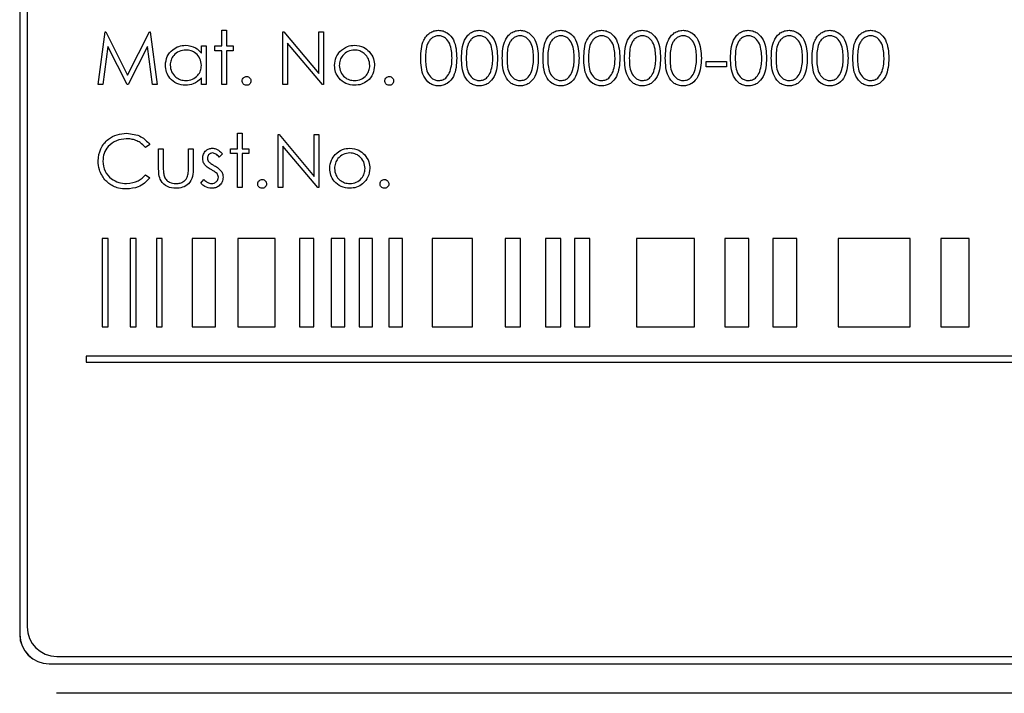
# Paper-space layout 'Blatt3' of a CAD drawing. Header units: millimetres. Extents: x 5 to 418, y 2 to 292.
# Tile 20 of 36: x 125 to 141, y 207 to 218. Entities that reach past the tile are written whole.
import ezdxf

# ---------------------------------------------------------------- set-up
doc = ezdxf.new("R2010")
doc.units = ezdxf.units.MM

psp = doc.layouts.new('Blatt3')

# ---------------------------------------------------------------- linework, layer by layer
at = {"color": 7, "linetype": 'Continuous', "lineweight": 25}
for p, q in [((124.579, 228.0997), (124.579, 207.8497)), ((124.5825, 228.0997), (124.5825, 207.8497)), ((124.7075, 227.9782), (124.7075, 207.9782)), ((125.9108, 217.1937), (126.0296, 218.0937)), ((126.0296, 218.0937), (126.0412, 218.0937)), ((126.0412, 218.0937), (126.4127, 217.3552)), ((126.4127, 217.3552), (126.7834, 218.0937)), ((126.7834, 218.0937), (126.7951, 218.0937)), ((126.7951, 218.0937), (126.9147, 217.1937)), ((128.0108, 218.1168), (128.0916, 218.1168)), ((128.0108, 217.8514), (128.0108, 218.1168)), ((128.0916, 218.1168), (128.0916, 217.8514)), ((129.0493, 217.1937), (129.0493, 218.0937)), ((129.0493, 218.0937), (129.0662, 218.0937)), ((129.0662, 218.0937), (129.6608, 217.3853)), ((129.6608, 218.0937), (129.7416, 218.0937)), ((129.6608, 217.3853), (129.6608, 218.0937)), ((129.7416, 218.0937), (129.7416, 217.1937)), ((126.0781, 217.8427), (125.9921, 217.1937)), ((126.4043, 217.1937), (126.0781, 217.8427)), ((126.7474, 217.8413), (126.4225, 217.1937)), ((126.8335, 217.1937), (126.7474, 217.8413)), ((127.6647, 217.8514), (127.7454, 217.8514)), ((127.6647, 217.7297), (127.6647, 217.8514)), ((127.7454, 217.8514), (127.7454, 217.1937)), ((127.8954, 217.7706), (127.8954, 217.8514)), ((127.8954, 217.8514), (128.0108, 217.8514)), ((128.0108, 217.7706), (127.8954, 217.7706)), ((128.0108, 217.1937), (128.0108, 217.7706)), ((128.0916, 217.8514), (128.207, 217.8514)), ((128.0916, 217.7706), (128.0916, 217.1937)), ((128.207, 217.7706), (128.0916, 217.7706)), ((128.207, 217.8514), (128.207, 217.7706)), ((129.13, 217.9004), (129.13, 217.1937)), ((129.7232, 217.1937), (129.13, 217.9004)), ((136.2377, 217.586), (136.5839, 217.586)), ((136.2377, 217.4937), (136.2377, 217.586)), ((136.5839, 217.586), (136.5839, 217.4937)), ((136.5839, 217.4937), (136.2377, 217.4937)), ((127.6647, 217.1937), (127.6647, 217.3075)), ((125.9921, 217.1937), (125.9108, 217.1937)), ((126.4225, 217.1937), (126.4043, 217.1937)), ((126.9147, 217.1937), (126.8335, 217.1937)), ((127.7454, 217.1937), (127.6647, 217.1937)), ((128.0916, 217.1937), (128.0108, 217.1937)), ((129.13, 217.1937), (129.0493, 217.1937)), ((129.7416, 217.1937), (129.7232, 217.1937)), ((128.2762, 216.1014), (128.2762, 216.3668)), ((128.2762, 216.3668), (128.357, 216.3668)), ((128.357, 216.3668), (128.357, 216.1014)), ((128.9685, 215.4437), (128.9685, 216.3437)), ((128.9685, 216.3437), (128.9855, 216.3437)), ((128.9855, 216.3437), (129.58, 215.6353)), ((129.58, 215.6353), (129.58, 216.3437)), ((129.58, 216.3437), (129.6608, 216.3437)), ((129.6608, 216.3437), (129.6608, 215.4437)), ((126.7877, 216.1786), (126.7171, 216.1245)), ((126.9377, 216.1014), (127.0185, 216.1014)), ((126.9377, 215.7871), (126.9377, 216.1014)), ((127.0185, 216.1014), (127.0185, 215.7963)), ((127.4454, 215.7963), (127.4454, 216.1014)), ((127.4454, 216.1014), (127.5262, 216.1014)), ((127.5262, 216.1014), (127.5262, 215.7812)), ((128.1608, 216.1014), (128.2762, 216.1014)), ((128.1608, 216.0206), (128.1608, 216.1014)), ((128.357, 216.1014), (128.4724, 216.1014)), ((128.4724, 216.1014), (128.4724, 216.0206)), ((129.6424, 215.4437), (129.0493, 216.1504)), ((129.0493, 216.1504), (129.0493, 215.4437)), ((128.0224, 216.0194), (127.9675, 215.9629)), ((128.2762, 216.0206), (128.1608, 216.0206)), ((128.2762, 215.4437), (128.2762, 216.0206)), ((128.357, 216.0206), (128.357, 215.4437)), ((128.4724, 216.0206), (128.357, 216.0206)), ((126.7171, 215.6629), (126.7877, 215.6094)), ((127.6531, 215.5212), (127.7067, 215.5822)), ((128.357, 215.4437), (128.2762, 215.4437)), ((129.0493, 215.4437), (128.9685, 215.4437)), ((129.6608, 215.4437), (129.6424, 215.4437)), ((126.0823, 214.5782), (125.9823, 214.5782)), ((125.9823, 214.5782), (125.9823, 213.0782)), ((126.0823, 213.0782), (126.0823, 214.5782)), ((126.5583, 214.5782), (126.4583, 214.5782)), ((126.4583, 214.5782), (126.4583, 213.0782)), ((126.5583, 213.0782), (126.5583, 214.5782)), ((127.0008, 214.5782), (126.9008, 214.5782)), ((126.9008, 214.5782), (126.9008, 213.0782)), ((127.0008, 213.0782), (127.0008, 214.5782)), ((127.9053, 214.5782), (127.5107, 214.5782)), ((127.5107, 214.5782), (127.5107, 213.0782)), ((127.9053, 213.0782), (127.9053, 214.5782)), ((128.9159, 214.5782), (128.282, 214.5782)), ((128.282, 214.5782), (128.282, 213.0782)), ((128.9159, 213.0782), (128.9159, 214.5782)), ((129.5736, 214.5782), (129.3344, 214.5782)), ((129.3344, 214.5782), (129.3344, 213.0782)), ((129.5736, 213.0782), (129.5736, 214.5782)), ((129.8722, 214.5782), (129.8722, 213.0782)), ((130.1012, 214.5782), (129.8722, 214.5782)), ((130.1012, 213.0782), (130.1012, 214.5782)), ((130.3434, 214.5782), (130.3434, 213.0782)), ((130.5723, 214.5782), (130.3434, 214.5782)), ((130.5723, 213.0782), (130.5723, 214.5782)), ((130.8517, 214.5782), (130.8517, 213.0782)), ((131.0807, 214.5782), (130.8517, 214.5782)), ((131.0807, 213.0782), (131.0807, 214.5782)), ((132.2687, 214.5782), (131.5833, 214.5782)), ((131.5833, 214.5782), (131.5833, 213.0782)), ((132.2687, 213.0782), (132.2687, 214.5782)), ((132.8258, 214.5782), (132.8258, 213.0782)), ((133.0829, 214.5782), (132.8258, 214.5782)), ((133.0829, 213.0782), (133.0829, 214.5782)), ((133.7685, 214.5782), (133.5114, 214.5782)), ((133.5114, 214.5782), (133.5114, 213.0782)), ((133.7685, 213.0782), (133.7685, 214.5782)), ((134.2613, 214.5782), (134.0042, 214.5782)), ((134.0042, 214.5782), (134.0042, 213.0782)), ((134.2613, 213.0782), (134.2613, 214.5782)), ((136.0396, 214.5782), (135.054, 214.5782)), ((135.054, 214.5782), (135.054, 213.0782)), ((136.0396, 213.0782), (136.0396, 214.5782)), ((136.966, 214.5782), (136.5587, 214.5782)), ((136.5587, 214.5782), (136.5587, 213.0782)), ((136.966, 213.0782), (136.966, 214.5782)), ((137.7805, 214.5782), (137.3732, 214.5782)), ((137.3732, 214.5782), (137.3732, 213.0782)), ((137.7805, 213.0782), (137.7805, 214.5782)), ((139.7057, 214.5782), (138.4839, 214.5782)), ((138.4839, 214.5782), (138.4839, 213.0782)), ((139.7057, 213.0782), (139.7057, 214.5782)), ((140.7053, 214.5782), (140.224, 214.5782)), ((140.224, 214.5782), (140.224, 213.0782)), ((140.7053, 213.0782), (140.7053, 214.5782)), ((125.9823, 213.0782), (126.0823, 213.0782)), ((126.4583, 213.0782), (126.5583, 213.0782)), ((126.9008, 213.0782), (127.0008, 213.0782)), ((127.5107, 213.0782), (127.9053, 213.0782)), ((128.282, 213.0782), (128.9159, 213.0782)), ((129.3344, 213.0782), (129.5736, 213.0782)), ((129.8722, 213.0782), (130.1012, 213.0782)), ((130.3434, 213.0782), (130.5723, 213.0782)), ((130.8517, 213.0782), (131.0807, 213.0782)), ((131.5833, 213.0782), (132.2687, 213.0782)), ((132.8258, 213.0782), (133.0829, 213.0782)), ((133.5114, 213.0782), (133.7685, 213.0782)), ((134.0042, 213.0782), (134.2613, 213.0782)), ((135.054, 213.0782), (136.0396, 213.0782)), ((136.5587, 213.0782), (136.966, 213.0782)), ((137.3732, 213.0782), (137.7805, 213.0782)), ((138.4839, 213.0782), (139.7057, 213.0782)), ((140.224, 213.0782), (140.7053, 213.0782)), ((125.7075, 212.5782), (125.7075, 212.4782)), ((149.7075, 212.5782), (125.7075, 212.5782)), ((125.7075, 212.4782), (149.7075, 212.4782)), ((125.2075, 207.4782), (150.2075, 207.4782)), ((125.079, 207.3532), (150.329, 207.3532)), ((125.079, 207.3497), (150.329, 207.3497)), ((150.204, 206.8497), (125.204, 206.8497))]:
    psp.add_line(p, q, dxfattribs=at)
at = {"color": 7, "linetype": 'Continuous', "lineweight": 18}
for p, q in [((124.5825, 207.8497), (124.579, 207.8497)), ((125.079, 207.3532), (125.079, 207.3497))]:
    psp.add_line(p, q, dxfattribs=at)
at = {"color": 7, "linetype": 'Continuous', "lineweight": 25}
for centre, radius in [((125.2075, 207.9782), 0.5), ((125.079, 207.8497), 0.5), ((125.079, 207.8497), 0.4965)]:
    psp.add_arc(centre, radius, 180, 270, dxfattribs=at)
for points, knots in [([(131.3916, 217.6433), (131.3951, 217.7508), (131.3994, 217.8853), (131.4833, 218.0205), (131.5417, 218.0742), (131.6136, 218.1103), (131.6662, 218.1146), (131.6925, 218.1168)], [0, 0, 0, 0, 0.4987088, 0.6241765, 0.7494695, 0.8747456, 1, 1, 1, 1]), ([(131.6925, 218.1168), (131.719, 218.1147), (131.772, 218.1104), (131.8685, 218.0634), (131.9902, 217.9133), (131.9979, 217.7513), (132.0031, 217.6433)], [0, 0, 0, 0, 0.1255991, 0.2511978, 0.500582, 1, 1, 1, 1]), ([(132.0839, 217.6433), (132.0874, 217.7508), (132.0917, 217.8853), (132.1756, 218.0205), (132.234, 218.0742), (132.3059, 218.1103), (132.3585, 218.1146), (132.3848, 218.1168)], [0, 0, 0, 0, 0.4987088, 0.6241766, 0.7494701, 0.8747455, 1, 1, 1, 1]), ([(132.3848, 218.1168), (132.4113, 218.1147), (132.4643, 218.1104), (132.5608, 218.0634), (132.6825, 217.9133), (132.6903, 217.7513), (132.6954, 217.6433)], [0, 0, 0, 0, 0.12559901, 0.25119771, 0.5005823, 1, 1, 1, 1]), ([(132.7762, 217.6433), (132.7797, 217.7508), (132.784, 217.8853), (132.8679, 218.0205), (132.9263, 218.0742), (132.9982, 218.1103), (133.0508, 218.1146), (133.0771, 218.1168)], [0, 0, 0, 0, 0.4987088, 0.6241765, 0.7494695, 0.8747456, 1, 1, 1, 1]), ([(133.0771, 218.1168), (133.1036, 218.1147), (133.1566, 218.1104), (133.2531, 218.0634), (133.3748, 217.9133), (133.3826, 217.7513), (133.3877, 217.6433)], [0, 0, 0, 0, 0.1255991, 0.2511978, 0.500582, 1, 1, 1, 1]), ([(133.4685, 217.6433), (133.472, 217.7508), (133.4763, 217.8853), (133.5602, 218.0205), (133.6186, 218.0742), (133.6905, 218.1103), (133.7431, 218.1146), (133.7694, 218.1168)], [0, 0, 0, 0, 0.4987089, 0.6241766, 0.7494701, 0.8747455, 1, 1, 1, 1]), ([(133.7694, 218.1168), (133.7959, 218.1147), (133.8489, 218.1104), (133.9454, 218.0634), (134.0671, 217.9133), (134.0749, 217.7513), (134.08, 217.6433)], [0, 0, 0, 0, 0.125599, 0.251198, 0.5005822, 1, 1, 1, 1]), ([(134.1608, 217.6433), (134.1643, 217.7508), (134.1687, 217.8853), (134.2525, 218.0205), (134.311, 218.0742), (134.3828, 218.1103), (134.4354, 218.1146), (134.4617, 218.1168)], [0, 0, 0, 0, 0.4987086, 0.6241763, 0.7494695, 0.8747452, 1, 1, 1, 1]), ([(134.4617, 218.1168), (134.4882, 218.1147), (134.5412, 218.1104), (134.6378, 218.0634), (134.7594, 217.9133), (134.7672, 217.7513), (134.7724, 217.6433)], [0, 0, 0, 0, 0.1255987, 0.2511975, 0.500582, 1, 1, 1, 1]), ([(134.8531, 217.6433), (134.8566, 217.7508), (134.861, 217.8853), (134.9448, 218.0205), (135.0033, 218.0742), (135.0751, 218.1103), (135.1277, 218.1146), (135.154, 218.1168)], [0, 0, 0, 0, 0.4987086, 0.6241763, 0.7494695, 0.8747452, 1, 1, 1, 1]), ([(135.154, 218.1168), (135.1805, 218.1147), (135.2335, 218.1104), (135.3301, 218.0634), (135.4517, 217.9133), (135.4595, 217.7513), (135.4647, 217.6433)], [0, 0, 0, 0, 0.1255987, 0.2511975, 0.500582, 1, 1, 1, 1]), ([(135.5454, 217.6433), (135.5489, 217.7508), (135.5533, 217.8853), (135.6371, 218.0205), (135.6956, 218.0742), (135.7674, 218.1103), (135.82, 218.1146), (135.8463, 218.1168)], [0, 0, 0, 0, 0.4987087, 0.6241764, 0.7494697, 0.8747452, 1, 1, 1, 1]), ([(135.8463, 218.1168), (135.8728, 218.1147), (135.9258, 218.1104), (136.0224, 218.0634), (136.144, 217.9133), (136.1518, 217.7513), (136.157, 217.6433)], [0, 0, 0, 0, 0.1255987, 0.2511976, 0.500582, 1, 1, 1, 1]), ([(136.6531, 217.6433), (136.6566, 217.7508), (136.661, 217.8853), (136.7448, 218.0205), (136.8033, 218.0742), (136.8751, 218.1103), (136.9277, 218.1146), (136.954, 218.1168)], [0, 0, 0, 0, 0.4987087, 0.6241764, 0.7494697, 0.8747452, 1, 1, 1, 1]), ([(136.954, 218.1168), (136.9805, 218.1147), (137.0335, 218.1104), (137.1301, 218.0634), (137.2517, 217.9133), (137.2595, 217.7513), (137.2647, 217.6433)], [0, 0, 0, 0, 0.1255987, 0.2511977, 0.500582, 1, 1, 1, 1]), ([(137.3454, 217.6433), (137.3489, 217.7508), (137.3533, 217.8853), (137.4371, 218.0205), (137.4956, 218.0742), (137.5674, 218.1103), (137.62, 218.1146), (137.6463, 218.1168)], [0, 0, 0, 0, 0.4987087, 0.6241764, 0.7494698, 0.8747453, 1, 1, 1, 1]), ([(137.6463, 218.1168), (137.6728, 218.1147), (137.7258, 218.1104), (137.8224, 218.0634), (137.944, 217.9133), (137.9518, 217.7513), (137.957, 217.6433)], [0, 0, 0, 0, 0.1255988, 0.2511977, 0.5005821, 1, 1, 1, 1]), ([(138.0377, 217.6433), (138.0412, 217.7508), (138.0456, 217.8853), (138.1295, 218.0205), (138.1879, 218.0742), (138.2597, 218.1103), (138.3123, 218.1146), (138.3386, 218.1168)], [0, 0, 0, 0, 0.4987087, 0.6241764, 0.7494698, 0.8747453, 1, 1, 1, 1]), ([(138.3386, 218.1168), (138.3651, 218.1147), (138.4181, 218.1104), (138.5147, 218.0634), (138.6363, 217.9133), (138.6441, 217.7513), (138.6493, 217.6433)], [0, 0, 0, 0, 0.12559878, 0.25119768, 0.50058205, 1, 1, 1, 1]), ([(138.73, 217.6433), (138.7335, 217.7508), (138.7379, 217.8853), (138.8218, 218.0205), (138.8802, 218.0742), (138.952, 218.1103), (139.0046, 218.1146), (139.031, 218.1168)], [0, 0, 0, 0, 0.4987086, 0.6241763, 0.7494697, 0.8747452, 1, 1, 1, 1]), ([(139.031, 218.1168), (139.0574, 218.1147), (139.1104, 218.1104), (139.207, 218.0634), (139.3286, 217.9133), (139.3364, 217.7513), (139.3416, 217.6433)], [0, 0, 0, 0, 0.12559869, 0.2511976, 0.50058204, 1, 1, 1, 1]), ([(131.6952, 218.0245), (131.6746, 218.0224), (131.6333, 218.0183), (131.5786, 217.9866), (131.5349, 217.9424), (131.4753, 217.8328), (131.4737, 217.7277), (131.4724, 217.6437)], [0, 0, 0, 0, 0.125138, 0.2504198, 0.3755244, 0.5008496, 1, 1, 1, 1]), ([(131.9224, 217.6437), (131.919, 217.7273), (131.914, 217.8524), (131.8298, 217.9761), (131.757, 218.018), (131.7158, 218.0223), (131.6952, 218.0245)], [0, 0, 0, 0, 0.500066, 0.749022, 0.8745983, 1, 1, 1, 1]), ([(132.3875, 218.0245), (132.3669, 218.0224), (132.3256, 218.0183), (132.2709, 217.9866), (132.2272, 217.9424), (132.1676, 217.8328), (132.166, 217.7277), (132.1647, 217.6437)], [0, 0, 0, 0, 0.125138, 0.2504198, 0.3755238, 0.5008495, 1, 1, 1, 1]), ([(132.6147, 217.6437), (132.6113, 217.7273), (132.6063, 217.8524), (132.5221, 217.9761), (132.4493, 218.018), (132.4081, 218.0223), (132.3875, 218.0245)], [0, 0, 0, 0, 0.5000657, 0.749022, 0.8745974, 1, 1, 1, 1]), ([(133.0798, 218.0245), (133.0592, 218.0224), (133.0179, 218.0183), (132.9632, 217.9866), (132.9195, 217.9424), (132.8599, 217.8328), (132.8583, 217.7277), (132.857, 217.6437)], [0, 0, 0, 0, 0.1251371, 0.250419, 0.3755237, 0.5008494, 1, 1, 1, 1]), ([(133.307, 217.6437), (133.3036, 217.7273), (133.2986, 217.8524), (133.2144, 217.9761), (133.1416, 218.018), (133.1004, 218.0223), (133.0798, 218.0245)], [0, 0, 0, 0, 0.5000655, 0.7490213, 0.8745974, 1, 1, 1, 1]), ([(133.7721, 218.0245), (133.7515, 218.0224), (133.7102, 218.0183), (133.6555, 217.9866), (133.6118, 217.9424), (133.5523, 217.8328), (133.5506, 217.7277), (133.5493, 217.6437)], [0, 0, 0, 0, 0.125138, 0.2504198, 0.3755238, 0.5008495, 1, 1, 1, 1]), ([(133.9993, 217.6437), (133.9959, 217.7273), (133.991, 217.8524), (133.9067, 217.9761), (133.8339, 218.018), (133.7927, 218.0223), (133.7721, 218.0245)], [0, 0, 0, 0, 0.5000658, 0.749022, 0.8745978, 1, 1, 1, 1]), ([(134.4644, 218.0245), (134.4438, 218.0224), (134.4025, 218.0183), (134.3478, 217.9866), (134.3041, 217.9424), (134.2446, 217.8328), (134.2429, 217.7277), (134.2416, 217.6437)], [0, 0, 0, 0, 0.125138, 0.2504198, 0.3755241, 0.5008495, 1, 1, 1, 1]), ([(134.6916, 217.6437), (134.6883, 217.7273), (134.6833, 217.8524), (134.599, 217.9761), (134.5262, 218.018), (134.485, 218.0223), (134.4644, 218.0245)], [0, 0, 0, 0, 0.5000658, 0.749022, 0.8745978, 1, 1, 1, 1]), ([(135.1567, 218.0245), (135.1361, 218.0224), (135.0948, 218.0183), (135.0401, 217.9866), (134.9964, 217.9424), (134.9369, 217.8328), (134.9352, 217.7277), (134.9339, 217.6437)], [0, 0, 0, 0, 0.125138, 0.2504198, 0.3755241, 0.5008495, 1, 1, 1, 1]), ([(135.3839, 217.6437), (135.3806, 217.7273), (135.3756, 217.8524), (135.2913, 217.9761), (135.2185, 218.018), (135.1773, 218.0223), (135.1567, 218.0245)], [0, 0, 0, 0, 0.5000658, 0.749022, 0.8745978, 1, 1, 1, 1]), ([(135.849, 218.0245), (135.8284, 218.0224), (135.7871, 218.0183), (135.7324, 217.9866), (135.6887, 217.9424), (135.6292, 217.8328), (135.6275, 217.7277), (135.6262, 217.6437)], [0, 0, 0, 0, 0.125138, 0.2504196, 0.3755239, 0.5008496, 1, 1, 1, 1]), ([(136.0762, 217.6437), (136.0729, 217.7273), (136.0679, 217.8524), (135.9836, 217.9761), (135.9108, 218.018), (135.8696, 218.0223), (135.849, 218.0245)], [0, 0, 0, 0, 0.5000657, 0.7490218, 0.8745976, 1, 1, 1, 1]), ([(136.9567, 218.0245), (136.9361, 218.0224), (136.8948, 218.0183), (136.8401, 217.9866), (136.7964, 217.9424), (136.7369, 217.8328), (136.7352, 217.7277), (136.7339, 217.6437)], [0, 0, 0, 0, 0.1251379, 0.2504198, 0.3755239, 0.5008495, 1, 1, 1, 1]), ([(137.1839, 217.6437), (137.1806, 217.7273), (137.1756, 217.8524), (137.0913, 217.9761), (137.0185, 218.018), (136.9773, 218.0223), (136.9567, 218.0245)], [0, 0, 0, 0, 0.5000658, 0.7490218, 0.8745977, 1, 1, 1, 1]), ([(137.649, 218.0245), (137.6284, 218.0224), (137.5871, 218.0183), (137.5324, 217.9866), (137.4887, 217.9424), (137.4292, 217.8328), (137.4275, 217.7277), (137.4262, 217.6437)], [0, 0, 0, 0, 0.1251379, 0.2504197, 0.3755239, 0.5008495, 1, 1, 1, 1]), ([(137.8762, 217.6437), (137.8729, 217.7273), (137.8679, 217.8524), (137.7836, 217.9761), (137.7108, 218.018), (137.6696, 218.0223), (137.649, 218.0245)], [0, 0, 0, 0, 0.5000657, 0.7490217, 0.8745977, 1, 1, 1, 1]), ([(138.3413, 218.0245), (138.3207, 218.0224), (138.2794, 218.0183), (138.2247, 217.9866), (138.181, 217.9424), (138.1215, 217.8328), (138.1198, 217.7277), (138.1185, 217.6437)], [0, 0, 0, 0, 0.1251379, 0.2504197, 0.3755239, 0.5008495, 1, 1, 1, 1]), ([(138.5685, 217.6437), (138.5652, 217.7273), (138.5602, 217.8524), (138.476, 217.9761), (138.4031, 218.018), (138.3619, 218.0223), (138.3413, 218.0245)], [0, 0, 0, 0, 0.5000658, 0.7490217, 0.8745977, 1, 1, 1, 1]), ([(139.0337, 218.0245), (139.013, 218.0224), (138.9717, 218.0183), (138.917, 217.9866), (138.8733, 217.9424), (138.8138, 217.8328), (138.8121, 217.7277), (138.8108, 217.6437)], [0, 0, 0, 0, 0.125138, 0.2504198, 0.375524, 0.5008495, 1, 1, 1, 1]), ([(139.2608, 217.6437), (139.2575, 217.7273), (139.2525, 217.8524), (139.1683, 217.9761), (139.0955, 218.018), (139.0542, 218.0223), (139.0337, 218.0245)], [0, 0, 0, 0, 0.5000658, 0.7490218, 0.8745978, 1, 1, 1, 1]), ([(127.0531, 217.5243), (127.0594, 217.5747), (127.0719, 217.6756), (127.1672, 217.7853), (127.2797, 217.8528), (127.3589, 217.8595), (127.3986, 217.8629)], [0, 0, 0, 0, 0.2794069, 0.5591927, 0.7795476, 1, 1, 1, 1]), ([(127.3996, 217.7822), (127.3611, 217.7777), (127.284, 217.7687), (127.1964, 217.7001), (127.1437, 217.6142), (127.1372, 217.5537), (127.1339, 217.5234)], [0, 0, 0, 0, 0.2797709, 0.5592966, 0.7797191, 1, 1, 1, 1]), ([(127.3986, 217.8629), (127.4579, 217.8562), (127.5641, 217.8442), (127.6339, 217.7647), (127.6647, 217.7297)], [0, 0, 0, 0, 0.5590603, 1, 1, 1, 1]), ([(127.6647, 217.5211), (127.6604, 217.5601), (127.6517, 217.6381), (127.579, 217.7239), (127.4914, 217.7749), (127.4302, 217.7797), (127.3996, 217.7822)], [0, 0, 0, 0, 0.2796688, 0.5592135, 0.779486, 1, 1, 1, 1]), ([(129.9262, 217.5207), (129.931, 217.5692), (129.9395, 217.6559), (129.9928, 217.724), (130.0163, 217.754)], [0, 0, 0, 0, 0.5592917, 1, 1, 1, 1]), ([(130.2666, 217.7822), (130.2282, 217.7775), (130.1513, 217.7681), (130.0671, 217.6963), (130.0148, 217.6109), (130.0096, 217.5504), (130.007, 217.5202)], [0, 0, 0, 0, 0.2794836, 0.5592518, 0.7795391, 1, 1, 1, 1]), ([(130.0163, 217.754), (130.057, 217.7893), (130.1297, 217.8523), (130.2249, 217.8597), (130.2669, 217.8629)], [0, 0, 0, 0, 0.5588772, 1, 1, 1, 1]), ([(130.5262, 217.5202), (130.5218, 217.5587), (130.5129, 217.6356), (130.4418, 217.7203), (130.3572, 217.7739), (130.2968, 217.7794), (130.2666, 217.7822)], [0, 0, 0, 0, 0.2795893, 0.55940116, 0.77965273, 1, 1, 1, 1]), ([(130.2669, 217.8629), (130.3203, 217.8574), (130.4158, 217.8474), (130.4859, 217.783), (130.5168, 217.7546)], [0, 0, 0, 0, 0.5591853, 1, 1, 1, 1]), ([(130.5168, 217.7546), (130.5459, 217.7154), (130.5979, 217.6453), (130.6042, 217.5589), (130.607, 217.5207)], [0, 0, 0, 0, 0.55921543, 1, 1, 1, 1]), ([(131.6925, 217.1706), (131.6662, 217.1728), (131.6137, 217.177), (131.5181, 217.2241), (131.3999, 217.3754), (131.3949, 217.5361), (131.3916, 217.6433)], [0, 0, 0, 0, 0.1255511, 0.2510886, 0.500253, 1, 1, 1, 1]), ([(131.4724, 217.6437), (131.473, 217.5596), (131.474, 217.4336), (131.5604, 217.3107), (131.6334, 217.2696), (131.6746, 217.2651), (131.6952, 217.2629)], [0, 0, 0, 0, 0.5002901, 0.7490868, 0.8746056, 1, 1, 1, 1]), ([(132.0031, 217.6433), (131.9981, 217.5353), (131.9906, 217.3734), (131.8682, 217.2242), (131.7719, 217.177), (131.719, 217.1728), (131.6925, 217.1706)], [0, 0, 0, 0, 0.499405, 0.7487422, 0.8743729, 1, 1, 1, 1]), ([(131.8883, 217.4174), (131.8997, 217.4589), (131.9202, 217.5331), (131.9217, 217.6099), (131.9224, 217.6437)], [0, 0, 0, 0, 0.55958856, 1, 1, 1, 1]), ([(132.3848, 217.1706), (132.3585, 217.1728), (132.306, 217.177), (132.2104, 217.2241), (132.0922, 217.3754), (132.0872, 217.5361), (132.0839, 217.6433)], [0, 0, 0, 0, 0.1255512, 0.251088, 0.5002529, 1, 1, 1, 1]), ([(132.1647, 217.6437), (132.1653, 217.5596), (132.1663, 217.4336), (132.2527, 217.3107), (132.3257, 217.2696), (132.3669, 217.2651), (132.3875, 217.2629)], [0, 0, 0, 0, 0.5002906, 0.7490875, 0.8746055, 1, 1, 1, 1]), ([(132.6954, 217.6433), (132.6904, 217.5353), (132.6829, 217.3734), (132.5605, 217.2242), (132.4642, 217.177), (132.4113, 217.1728), (132.3848, 217.1706)], [0, 0, 0, 0, 0.4994045, 0.7487417, 0.8743729, 1, 1, 1, 1]), ([(132.5806, 217.4174), (132.5921, 217.4589), (132.6125, 217.5331), (132.614, 217.6099), (132.6147, 217.6437)], [0, 0, 0, 0, 0.5595888, 1, 1, 1, 1]), ([(133.0771, 217.1706), (133.0508, 217.1728), (132.9983, 217.177), (132.9027, 217.2241), (132.7845, 217.3754), (132.7795, 217.5361), (132.7762, 217.6433)], [0, 0, 0, 0, 0.1255511, 0.2510886, 0.500253, 1, 1, 1, 1]), ([(132.857, 217.6437), (132.8576, 217.5596), (132.8586, 217.4336), (132.945, 217.3107), (133.018, 217.2696), (133.0592, 217.2651), (133.0798, 217.2629)], [0, 0, 0, 0, 0.5002906, 0.7490875, 0.8746064, 1, 1, 1, 1]), ([(133.3877, 217.6433), (133.3827, 217.5353), (133.3752, 217.3734), (133.2528, 217.2242), (133.1565, 217.177), (133.1036, 217.1728), (133.0771, 217.1706)], [0, 0, 0, 0, 0.499405, 0.7487423, 0.8743736, 1, 1, 1, 1]), ([(133.2729, 217.4174), (133.2844, 217.4589), (133.3048, 217.5331), (133.3063, 217.6099), (133.307, 217.6437)], [0, 0, 0, 0, 0.55958856, 1, 1, 1, 1]), ([(133.7694, 217.1706), (133.7431, 217.1728), (133.6906, 217.177), (133.595, 217.2241), (133.4768, 217.3754), (133.4718, 217.5361), (133.4685, 217.6433)], [0, 0, 0, 0, 0.1255511, 0.2510886, 0.500253, 1, 1, 1, 1]), ([(133.5493, 217.6437), (133.5499, 217.5596), (133.5509, 217.4336), (133.6374, 217.3107), (133.7103, 217.2696), (133.7515, 217.2651), (133.7721, 217.2629)], [0, 0, 0, 0, 0.5002906, 0.7490875, 0.8746055, 1, 1, 1, 1]), ([(134.08, 217.6433), (134.075, 217.5353), (134.0675, 217.3734), (133.9451, 217.2242), (133.8488, 217.177), (133.7959, 217.1728), (133.7694, 217.1706)], [0, 0, 0, 0, 0.4994048, 0.748742, 0.8743729, 1, 1, 1, 1]), ([(133.9652, 217.4174), (133.9767, 217.4589), (133.9972, 217.5331), (133.9986, 217.6099), (133.9993, 217.6437)], [0, 0, 0, 0, 0.5595888, 1, 1, 1, 1]), ([(134.4617, 217.1706), (134.4355, 217.1728), (134.3829, 217.177), (134.2873, 217.2241), (134.1691, 217.3754), (134.1641, 217.5361), (134.1608, 217.6433)], [0, 0, 0, 0, 0.1255515, 0.2510886, 0.500253, 1, 1, 1, 1]), ([(134.2416, 217.6437), (134.2422, 217.5596), (134.2432, 217.4336), (134.3297, 217.3107), (134.4027, 217.2696), (134.4438, 217.2651), (134.4644, 217.2629)], [0, 0, 0, 0, 0.5002904, 0.7490872, 0.874606, 1, 1, 1, 1]), ([(134.7724, 217.6433), (134.7673, 217.5353), (134.7598, 217.3734), (134.6374, 217.2242), (134.5411, 217.177), (134.4882, 217.1728), (134.4617, 217.1706)], [0, 0, 0, 0, 0.4994049, 0.7487422, 0.8743732, 1, 1, 1, 1]), ([(134.6575, 217.4174), (134.669, 217.4589), (134.6895, 217.5331), (134.6909, 217.6099), (134.6916, 217.6437)], [0, 0, 0, 0, 0.5595887, 1, 1, 1, 1]), ([(135.154, 217.1706), (135.1278, 217.1728), (135.0752, 217.177), (134.9797, 217.2241), (134.8614, 217.3754), (134.8565, 217.5361), (134.8531, 217.6433)], [0, 0, 0, 0, 0.1255515, 0.2510886, 0.500253, 1, 1, 1, 1]), ([(134.9339, 217.6437), (134.9346, 217.5596), (134.9355, 217.4336), (135.022, 217.3107), (135.095, 217.2696), (135.1361, 217.2651), (135.1567, 217.2629)], [0, 0, 0, 0, 0.5002904, 0.7490871, 0.8746056, 1, 1, 1, 1]), ([(135.4647, 217.6433), (135.4596, 217.5353), (135.4521, 217.3734), (135.3297, 217.2242), (135.2334, 217.177), (135.1805, 217.1728), (135.154, 217.1706)], [0, 0, 0, 0, 0.4994049, 0.7487422, 0.8743732, 1, 1, 1, 1]), ([(135.3498, 217.4174), (135.3613, 217.4589), (135.3818, 217.5331), (135.3832, 217.6099), (135.3839, 217.6437)], [0, 0, 0, 0, 0.5595887, 1, 1, 1, 1]), ([(135.8463, 217.1706), (135.8201, 217.1728), (135.7675, 217.177), (135.672, 217.2241), (135.5538, 217.3754), (135.5488, 217.5361), (135.5454, 217.6433)], [0, 0, 0, 0, 0.1255515, 0.2510884, 0.500253, 1, 1, 1, 1]), ([(135.6262, 217.6437), (135.6269, 217.5596), (135.6279, 217.4336), (135.7143, 217.3107), (135.7873, 217.2696), (135.8285, 217.2651), (135.849, 217.2629)], [0, 0, 0, 0, 0.5002905, 0.7490873, 0.874606, 1, 1, 1, 1]), ([(136.157, 217.6433), (136.1519, 217.5353), (136.1444, 217.3734), (136.0221, 217.2242), (135.9257, 217.177), (135.8728, 217.1728), (135.8463, 217.1706)], [0, 0, 0, 0, 0.4994049, 0.7487421, 0.8743732, 1, 1, 1, 1]), ([(136.0421, 217.4174), (136.0536, 217.4589), (136.0741, 217.5331), (136.0756, 217.6099), (136.0762, 217.6437)], [0, 0, 0, 0, 0.5595887, 1, 1, 1, 1]), ([(136.954, 217.1706), (136.9278, 217.1728), (136.8752, 217.177), (136.7797, 217.2241), (136.6614, 217.3754), (136.6565, 217.5361), (136.6531, 217.6433)], [0, 0, 0, 0, 0.12555138, 0.2510886, 0.50025302, 1, 1, 1, 1]), ([(136.7339, 217.6437), (136.7346, 217.5596), (136.7355, 217.4336), (136.822, 217.3107), (136.895, 217.2696), (136.9361, 217.2651), (136.9567, 217.2629)], [0, 0, 0, 0, 0.5002905, 0.7490873, 0.8746059, 1, 1, 1, 1]), ([(137.2647, 217.6433), (137.2596, 217.5353), (137.2521, 217.3734), (137.1297, 217.2242), (137.0334, 217.177), (136.9805, 217.1728), (136.954, 217.1706)], [0, 0, 0, 0, 0.4994049, 0.7487421, 0.8743732, 1, 1, 1, 1]), ([(137.1498, 217.4174), (137.1613, 217.4589), (137.1818, 217.5331), (137.1832, 217.6099), (137.1839, 217.6437)], [0, 0, 0, 0, 0.5595887, 1, 1, 1, 1]), ([(137.6463, 217.1706), (137.6201, 217.1728), (137.5675, 217.177), (137.472, 217.2241), (137.3538, 217.3754), (137.3488, 217.5361), (137.3454, 217.6433)], [0, 0, 0, 0, 0.1255514, 0.2510886, 0.500253, 1, 1, 1, 1]), ([(137.4262, 217.6437), (137.4269, 217.5596), (137.4279, 217.4336), (137.5143, 217.3107), (137.5873, 217.2696), (137.6285, 217.2651), (137.649, 217.2629)], [0, 0, 0, 0, 0.5002905, 0.7490873, 0.874606, 1, 1, 1, 1]), ([(137.957, 217.6433), (137.9519, 217.5353), (137.9444, 217.3734), (137.8221, 217.2242), (137.7257, 217.177), (137.6728, 217.1728), (137.6463, 217.1706)], [0, 0, 0, 0, 0.49940485, 0.74874211, 0.87437321, 1, 1, 1, 1]), ([(137.8421, 217.4174), (137.8536, 217.4589), (137.8741, 217.5331), (137.8756, 217.6099), (137.8762, 217.6437)], [0, 0, 0, 0, 0.5595887, 1, 1, 1, 1]), ([(138.3386, 217.1706), (138.3124, 217.1728), (138.2598, 217.177), (138.1643, 217.2241), (138.0461, 217.3754), (138.0411, 217.5361), (138.0377, 217.6433)], [0, 0, 0, 0, 0.1255514, 0.2510886, 0.500253, 1, 1, 1, 1]), ([(138.1185, 217.6437), (138.1192, 217.5596), (138.1202, 217.4336), (138.2066, 217.3107), (138.2796, 217.2696), (138.3208, 217.2651), (138.3413, 217.2629)], [0, 0, 0, 0, 0.5002905, 0.7490873, 0.874606, 1, 1, 1, 1]), ([(138.6493, 217.6433), (138.6443, 217.5353), (138.6367, 217.3734), (138.5144, 217.2242), (138.4181, 217.177), (138.3651, 217.1728), (138.3386, 217.1706)], [0, 0, 0, 0, 0.4994049, 0.7487421, 0.8743732, 1, 1, 1, 1]), ([(138.5344, 217.4174), (138.5459, 217.4589), (138.5664, 217.5331), (138.5679, 217.6099), (138.5685, 217.6437)], [0, 0, 0, 0, 0.5595887, 1, 1, 1, 1]), ([(139.031, 217.1706), (139.0047, 217.1728), (138.9522, 217.177), (138.8566, 217.2241), (138.7384, 217.3754), (138.7334, 217.5361), (138.73, 217.6433)], [0, 0, 0, 0, 0.1255515, 0.2510886, 0.500253, 1, 1, 1, 1]), ([(138.8108, 217.6437), (138.8115, 217.5596), (138.8125, 217.4336), (138.8989, 217.3107), (138.9719, 217.2696), (139.0131, 217.2651), (139.0337, 217.2629)], [0, 0, 0, 0, 0.5002905, 0.7490873, 0.874606, 1, 1, 1, 1]), ([(139.3416, 217.6433), (139.3366, 217.5353), (139.329, 217.3734), (139.2067, 217.2242), (139.1104, 217.177), (139.0574, 217.1728), (139.031, 217.1706)], [0, 0, 0, 0, 0.4994048, 0.7487421, 0.8743732, 1, 1, 1, 1]), ([(139.2267, 217.4174), (139.2382, 217.4589), (139.2587, 217.5331), (139.2602, 217.6099), (139.2608, 217.6437)], [0, 0, 0, 0, 0.5595887, 1, 1, 1, 1]), ([(127.396, 217.1822), (127.3455, 217.1881), (127.2444, 217.1999), (127.1325, 217.2929), (127.0634, 217.4051), (127.0565, 217.4846), (127.0531, 217.5243)], [0, 0, 0, 0, 0.2795748, 0.55933, 0.7795885, 1, 1, 1, 1]), ([(127.1339, 217.5234), (127.1393, 217.485), (127.1502, 217.4082), (127.2211, 217.3224), (127.3081, 217.2718), (127.3686, 217.2659), (127.3989, 217.2629)], [0, 0, 0, 0, 0.2794286, 0.5591466, 0.779569, 1, 1, 1, 1]), ([(127.3989, 217.2629), (127.4375, 217.2676), (127.5146, 217.2769), (127.6044, 217.3429), (127.6567, 217.4299), (127.662, 217.4907), (127.6647, 217.5211)], [0, 0, 0, 0, 0.2798235, 0.5593843, 0.7796124, 1, 1, 1, 1]), ([(130.2669, 217.1822), (130.2165, 217.1872), (130.1158, 217.1974), (130.005, 217.2908), (129.9371, 217.4024), (129.9298, 217.4813), (129.9262, 217.5207)], [0, 0, 0, 0, 0.2797727, 0.5591751, 0.7795874, 1, 1, 1, 1]), ([(130.007, 217.5202), (130.0118, 217.4822), (130.0214, 217.4061), (130.0901, 217.3199), (130.1768, 217.271), (130.2367, 217.2656), (130.2666, 217.2629)], [0, 0, 0, 0, 0.2796079, 0.5591687, 0.7795103, 1, 1, 1, 1]), ([(130.2666, 217.2629), (130.3047, 217.2673), (130.3809, 217.2759), (130.4671, 217.3446), (130.5174, 217.4305), (130.5233, 217.4903), (130.5262, 217.5202)], [0, 0, 0, 0, 0.27974443, 0.55911414, 0.77961113, 1, 1, 1, 1]), ([(130.607, 217.5207), (130.6008, 217.4707), (130.5884, 217.3707), (130.4977, 217.2583), (130.3852, 217.1912), (130.3064, 217.1852), (130.2669, 217.1822)], [0, 0, 0, 0, 0.2795275, 0.5593781, 0.7795073, 1, 1, 1, 1]), ([(131.6952, 217.2629), (131.7198, 217.266), (131.769, 217.2722), (131.8449, 217.3236), (131.8719, 217.3819), (131.8883, 217.4174)], [0, 0, 0, 0, 0.2802508, 0.5607708, 1, 1, 1, 1]), ([(132.3875, 217.2629), (132.4121, 217.266), (132.4613, 217.2722), (132.5372, 217.3236), (132.5642, 217.3819), (132.5806, 217.4174)], [0, 0, 0, 0, 0.2802524, 0.5607709, 1, 1, 1, 1]), ([(133.0798, 217.2629), (133.1044, 217.266), (133.1536, 217.2722), (133.2296, 217.3236), (133.2565, 217.3819), (133.2729, 217.4174)], [0, 0, 0, 0, 0.280252, 0.5607716, 1, 1, 1, 1]), ([(133.7721, 217.2629), (133.7967, 217.266), (133.8459, 217.2722), (133.9219, 217.3236), (133.9488, 217.3819), (133.9652, 217.4174)], [0, 0, 0, 0, 0.2802515, 0.5607714, 1, 1, 1, 1]), ([(134.4644, 217.2629), (134.489, 217.266), (134.5382, 217.2722), (134.6142, 217.3236), (134.6411, 217.3819), (134.6575, 217.4174)], [0, 0, 0, 0, 0.2802515, 0.5607714, 1, 1, 1, 1]), ([(135.1567, 217.2629), (135.1813, 217.266), (135.2305, 217.2722), (135.3065, 217.3236), (135.3334, 217.3819), (135.3498, 217.4174)], [0, 0, 0, 0, 0.2802516, 0.5607709, 1, 1, 1, 1]), ([(135.849, 217.2629), (135.8736, 217.266), (135.9228, 217.2722), (135.9988, 217.3236), (136.0257, 217.3819), (136.0421, 217.4174)], [0, 0, 0, 0, 0.2802515, 0.5607713, 1, 1, 1, 1]), ([(136.9567, 217.2629), (136.9813, 217.266), (137.0305, 217.2722), (137.1065, 217.3236), (137.1334, 217.3819), (137.1498, 217.4174)], [0, 0, 0, 0, 0.2802517, 0.5607711, 1, 1, 1, 1]), ([(137.649, 217.2629), (137.6736, 217.266), (137.7228, 217.2722), (137.7988, 217.3236), (137.8257, 217.3819), (137.8421, 217.4174)], [0, 0, 0, 0, 0.2802517, 0.5607712, 1, 1, 1, 1]), ([(138.3413, 217.2629), (138.3659, 217.266), (138.4151, 217.2722), (138.4911, 217.3236), (138.518, 217.3819), (138.5344, 217.4174)], [0, 0, 0, 0, 0.2802516, 0.5607713, 1, 1, 1, 1]), ([(139.0337, 217.2629), (139.0582, 217.266), (139.1074, 217.2722), (139.1834, 217.3236), (139.2103, 217.3819), (139.2267, 217.4174)], [0, 0, 0, 0, 0.2802515, 0.5607713, 1, 1, 1, 1]), ([(127.6647, 217.3075), (127.6221, 217.267), (127.5458, 217.1946), (127.4419, 217.186), (127.396, 217.1822)], [0, 0, 0, 0, 0.55876468, 1, 1, 1, 1]), ([(128.357, 217.2572), (128.3583, 217.2682), (128.3609, 217.2903), (128.3813, 217.3148), (128.4059, 217.3299), (128.4233, 217.3314), (128.432, 217.3322)], [0, 0, 0, 0, 0.2795636, 0.5592757, 0.7795445, 1, 1, 1, 1]), ([(128.432, 217.1822), (128.4209, 217.1835), (128.3989, 217.1862), (128.3745, 217.2066), (128.3594, 217.2311), (128.3578, 217.2485), (128.357, 217.2572)], [0, 0, 0, 0, 0.2795689, 0.55913037, 0.77956107, 1, 1, 1, 1]), ([(128.432, 217.3322), (128.4431, 217.3309), (128.4653, 217.3284), (128.4895, 217.3077), (128.5049, 217.2833), (128.5063, 217.2659), (128.507, 217.2572)], [0, 0, 0, 0, 0.2796062, 0.559239, 0.7794953, 1, 1, 1, 1]), ([(128.507, 217.2572), (128.5057, 217.2461), (128.503, 217.224), (128.4826, 217.1996), (128.458, 217.1845), (128.4407, 217.1829), (128.432, 217.1822)], [0, 0, 0, 0, 0.27948882, 0.5593841, 0.77968593, 1, 1, 1, 1]), ([(130.78, 217.2572), (130.7814, 217.2682), (130.784, 217.2903), (130.8044, 217.3148), (130.829, 217.3299), (130.8464, 217.3314), (130.855, 217.3322)], [0, 0, 0, 0, 0.2795633, 0.5592741, 0.7795454, 1, 1, 1, 1]), ([(130.855, 217.1822), (130.844, 217.1835), (130.8219, 217.1862), (130.7975, 217.2066), (130.7825, 217.2311), (130.7809, 217.2485), (130.78, 217.2572)], [0, 0, 0, 0, 0.27957114, 0.55913097, 0.77956237, 1, 1, 1, 1]), ([(130.855, 217.3322), (130.8661, 217.3309), (130.8883, 217.3284), (130.9126, 217.3077), (130.928, 217.2833), (130.9294, 217.2659), (130.93, 217.2572)], [0, 0, 0, 0, 0.2796071, 0.5592377, 0.7794946, 1, 1, 1, 1]), ([(130.93, 217.2572), (130.9287, 217.2461), (130.9261, 217.224), (130.9056, 217.1996), (130.8811, 217.1845), (130.8637, 217.1829), (130.855, 217.1822)], [0, 0, 0, 0, 0.2794898, 0.559386, 0.7796852, 1, 1, 1, 1]), ([(125.9108, 215.8989), (125.919, 215.9695), (125.9355, 216.1106), (126.0686, 216.2651), (126.2289, 216.3545), (126.3396, 216.3627), (126.3951, 216.3668)], [0, 0, 0, 0, 0.2795105, 0.5590764, 0.7793728, 1, 1, 1, 1]), ([(126.39, 216.2745), (126.3325, 216.2679), (126.2176, 216.2547), (126.0836, 216.1571), (126.0039, 216.0286), (125.9957, 215.9381), (125.9916, 215.8928)], [0, 0, 0, 0, 0.2798565, 0.5595182, 0.7796841, 1, 1, 1, 1]), ([(126.7171, 216.1245), (126.6877, 216.1551), (126.6392, 216.2056), (126.5513, 216.2483), (126.4721, 216.2708), (126.4174, 216.2733), (126.39, 216.2745)], [0, 0, 0, 0, 0.3393278, 0.5594624, 0.7797262, 1, 1, 1, 1]), ([(126.3951, 216.3668), (126.4815, 216.3572), (126.6359, 216.3401), (126.7413, 216.228), (126.7877, 216.1786)], [0, 0, 0, 0, 0.5595195, 1, 1, 1, 1]), ([(127.6877, 215.9404), (127.6901, 215.9656), (127.6949, 216.0159), (127.7388, 216.0735), (127.7947, 216.1082), (127.8342, 216.1114), (127.854, 216.1129)], [0, 0, 0, 0, 0.2799262, 0.5594318, 0.7796103, 1, 1, 1, 1]), ([(127.854, 216.1129), (127.8724, 216.1108), (127.9094, 216.1067), (127.9681, 216.0735), (128.0018, 216.0399), (128.0224, 216.0194)], [0, 0, 0, 0, 0.2795616, 0.559699, 1, 1, 1, 1]), ([(129.9356, 216.004), (129.9762, 216.0393), (130.0489, 216.1023), (130.1442, 216.1097), (130.1862, 216.1129)], [0, 0, 0, 0, 0.5588763, 1, 1, 1, 1]), ([(130.1862, 216.1129), (130.2396, 216.1074), (130.335, 216.0974), (130.4051, 216.033), (130.4361, 216.0046)], [0, 0, 0, 0, 0.5591839, 1, 1, 1, 1]), ([(127.7178, 215.8391), (127.7081, 215.8568), (127.6906, 215.8885), (127.6886, 215.9245), (127.6877, 215.9404)], [0, 0, 0, 0, 0.5595796, 1, 1, 1, 1]), ([(127.854, 216.0322), (127.8412, 216.0305), (127.8156, 216.0271), (127.7884, 216.0022), (127.7712, 215.9738), (127.7694, 215.9537), (127.7685, 215.9436)], [0, 0, 0, 0, 0.2793218, 0.5590707, 0.7795066, 1, 1, 1, 1]), ([(127.7685, 215.9436), (127.77, 215.9314), (127.7726, 215.9096), (127.7853, 215.8918), (127.7909, 215.884)], [0, 0, 0, 0, 0.5590155, 1, 1, 1, 1]), ([(127.9675, 215.9629), (127.9502, 215.9828), (127.9194, 216.0181), (127.8739, 216.0279), (127.854, 216.0322)], [0, 0, 0, 0, 0.5620375, 1, 1, 1, 1]), ([(129.8454, 215.7707), (129.8502, 215.8192), (129.8587, 215.9059), (129.9121, 215.974), (129.9356, 216.004)], [0, 0, 0, 0, 0.5592924, 1, 1, 1, 1]), ([(130.1858, 216.0322), (130.1474, 216.0275), (130.0705, 216.0181), (129.9863, 215.9463), (129.934, 215.8609), (129.9288, 215.8004), (129.9262, 215.7702)], [0, 0, 0, 0, 0.2794838, 0.5592514, 0.7795389, 1, 1, 1, 1]), ([(130.4454, 215.7702), (130.441, 215.8087), (130.4322, 215.8856), (130.3611, 215.9703), (130.2764, 216.0239), (130.216, 216.0294), (130.1858, 216.0322)], [0, 0, 0, 0, 0.2795893, 0.55940116, 0.77965273, 1, 1, 1, 1]), ([(130.4361, 216.0046), (130.4651, 215.9654), (130.5171, 215.8953), (130.5234, 215.8089), (130.5262, 215.7707)], [0, 0, 0, 0, 0.5592149, 1, 1, 1, 1]), ([(126.0249, 215.578), (125.9877, 215.6325), (125.9211, 215.73), (125.914, 215.8472), (125.9108, 215.8989)], [0, 0, 0, 0, 0.5590251, 1, 1, 1, 1]), ([(125.9916, 215.8928), (125.9984, 215.8346), (126.0122, 215.7181), (126.1249, 215.5927), (126.2587, 215.5225), (126.3499, 215.5161), (126.3956, 215.5129)], [0, 0, 0, 0, 0.2794349, 0.5589216, 0.7792833, 1, 1, 1, 1]), ([(127.2325, 215.4322), (127.1824, 215.4361), (127.0827, 215.444), (126.9428, 215.5756), (126.9397, 215.7068), (126.9377, 215.7871)], [0, 0, 0, 0, 0.280971, 0.5597887, 1, 1, 1, 1]), ([(127.0185, 215.7963), (127.0184, 215.7674), (127.0183, 215.7157), (127.0273, 215.6649), (127.0313, 215.6426)], [0, 0, 0, 0, 0.5603852, 1, 1, 1, 1]), ([(127.5262, 215.7812), (127.5255, 215.7321), (127.524, 215.6344), (127.4607, 215.506), (127.3481, 215.4394), (127.2711, 215.4346), (127.2325, 215.4322)], [0, 0, 0, 0, 0.2814988, 0.5596423, 0.7792951, 1, 1, 1, 1]), ([(127.4321, 215.6361), (127.437, 215.6658), (127.4458, 215.7189), (127.4455, 215.7726), (127.4454, 215.7963)], [0, 0, 0, 0, 0.5593547, 1, 1, 1, 1]), ([(127.8313, 215.7493), (127.8073, 215.7627), (127.7645, 215.7865), (127.7321, 215.823), (127.7178, 215.8391)], [0, 0, 0, 0, 0.5606532, 1, 1, 1, 1]), ([(127.7909, 215.884), (127.8069, 215.8693), (127.8356, 215.843), (127.8697, 215.8244), (127.8848, 215.8162)], [0, 0, 0, 0, 0.55901474, 1, 1, 1, 1]), ([(127.9309, 215.6815), (127.9137, 215.6961), (127.8829, 215.7223), (127.8471, 215.741), (127.8313, 215.7493)], [0, 0, 0, 0, 0.5590826, 1, 1, 1, 1]), ([(127.8848, 215.8162), (127.9097, 215.8023), (127.954, 215.7777), (127.9882, 215.7403), (128.0032, 215.7239)], [0, 0, 0, 0, 0.5606294, 1, 1, 1, 1]), ([(130.1862, 215.4322), (130.1358, 215.4372), (130.035, 215.4474), (129.9242, 215.5408), (129.8563, 215.6524), (129.8491, 215.7313), (129.8454, 215.7707)], [0, 0, 0, 0, 0.2797733, 0.5591755, 0.7795876, 1, 1, 1, 1]), ([(129.9262, 215.7702), (129.931, 215.7322), (129.9406, 215.6561), (130.0093, 215.5699), (130.0961, 215.521), (130.1559, 215.5156), (130.1858, 215.5129)], [0, 0, 0, 0, 0.27960773, 0.55916868, 0.77951135, 1, 1, 1, 1]), ([(130.1858, 215.5129), (130.224, 215.5173), (130.3002, 215.5259), (130.3864, 215.5946), (130.4367, 215.6805), (130.4425, 215.7403), (130.4454, 215.7702)], [0, 0, 0, 0, 0.2797442, 0.5591147, 0.7796115, 1, 1, 1, 1]), ([(130.5262, 215.7707), (130.52, 215.7207), (130.5077, 215.6207), (130.417, 215.5083), (130.3045, 215.4412), (130.2256, 215.4352), (130.1862, 215.4322)], [0, 0, 0, 0, 0.2795275, 0.5593782, 0.7795081, 1, 1, 1, 1]), ([(126.3962, 215.4206), (126.3488, 215.4232), (126.2708, 215.4276), (126.1682, 215.4646), (126.0887, 215.5118), (126.0462, 215.5559), (126.0249, 215.578)], [0, 0, 0, 0, 0.33983668, 0.55992785, 0.77996615, 1, 1, 1, 1]), ([(126.3956, 215.5129), (126.4652, 215.5214), (126.5898, 215.5366), (126.6781, 215.6243), (126.7171, 215.6629)], [0, 0, 0, 0, 0.5587711, 1, 1, 1, 1]), ([(126.7877, 215.6094), (126.76, 215.5776), (126.7045, 215.514), (126.571, 215.4376), (126.4624, 215.427), (126.3962, 215.4206)], [0, 0, 0, 0, 0.2804136, 0.5607953, 1, 1, 1, 1]), ([(127.0313, 215.6426), (127.0412, 215.6205), (127.0611, 215.5764), (127.1335, 215.5238), (127.1954, 215.517), (127.2332, 215.5129)], [0, 0, 0, 0, 0.2801129, 0.5605416, 1, 1, 1, 1]), ([(127.2332, 215.5129), (127.2566, 215.5143), (127.3034, 215.517), (127.3633, 215.5452), (127.4088, 215.5859), (127.4243, 215.6194), (127.4321, 215.6361)], [0, 0, 0, 0, 0.2802702, 0.5599974, 0.7800712, 1, 1, 1, 1]), ([(127.7067, 215.5822), (127.7271, 215.5613), (127.7636, 215.5241), (127.8146, 215.5163), (127.837, 215.5129)], [0, 0, 0, 0, 0.5608382, 1, 1, 1, 1]), ([(127.837, 215.5129), (127.8534, 215.5146), (127.8861, 215.5179), (127.9237, 215.5456), (127.9489, 215.5802), (127.9517, 215.6059), (127.9531, 215.6188)], [0, 0, 0, 0, 0.279992, 0.5597555, 0.7799503, 1, 1, 1, 1]), ([(128.0339, 215.6222), (128.0306, 215.5939), (128.0241, 215.5372), (127.9717, 215.4745), (127.9079, 215.4374), (127.8634, 215.4339), (127.8412, 215.4322)], [0, 0, 0, 0, 0.2795563, 0.5592298, 0.7794739, 1, 1, 1, 1]), ([(127.9531, 215.6188), (127.9519, 215.6316), (127.9498, 215.6545), (127.9367, 215.6732), (127.9309, 215.6815)], [0, 0, 0, 0, 0.5595782, 1, 1, 1, 1]), ([(128.0032, 215.7239), (128.0132, 215.7061), (128.031, 215.6743), (128.033, 215.6381), (128.0339, 215.6222)], [0, 0, 0, 0, 0.55944391, 1, 1, 1, 1]), ([(128.6224, 215.5072), (128.6237, 215.5182), (128.6263, 215.5403), (128.6467, 215.5648), (128.6713, 215.5799), (128.6887, 215.5814), (128.6974, 215.5822)], [0, 0, 0, 0, 0.27956227, 0.55927783, 0.77954553, 1, 1, 1, 1]), ([(128.6974, 215.5822), (128.7085, 215.5809), (128.7306, 215.5784), (128.7549, 215.5577), (128.7703, 215.5333), (128.7717, 215.5159), (128.7724, 215.5072)], [0, 0, 0, 0, 0.2796074, 0.5592413, 0.7794944, 1, 1, 1, 1]), ([(130.6993, 215.5072), (130.7006, 215.5182), (130.7032, 215.5403), (130.7236, 215.5648), (130.7482, 215.5799), (130.7656, 215.5814), (130.7743, 215.5822)], [0, 0, 0, 0, 0.279563, 0.5592768, 0.779545, 1, 1, 1, 1]), ([(130.7743, 215.5822), (130.7854, 215.5809), (130.8076, 215.5784), (130.8318, 215.5577), (130.8472, 215.5333), (130.8486, 215.5159), (130.8493, 215.5072)], [0, 0, 0, 0, 0.2796068, 0.5592402, 0.7794949, 1, 1, 1, 1]), ([(127.8412, 215.4322), (127.8003, 215.4374), (127.7274, 215.4467), (127.6758, 215.4984), (127.6531, 215.5212)], [0, 0, 0, 0, 0.5592975, 1, 1, 1, 1]), ([(128.6974, 215.4322), (128.6863, 215.4335), (128.6643, 215.4362), (128.6398, 215.4566), (128.6248, 215.4811), (128.6232, 215.4985), (128.6224, 215.5072)], [0, 0, 0, 0, 0.2795678, 0.5591281, 0.779562, 1, 1, 1, 1]), ([(128.7724, 215.5072), (128.771, 215.4961), (128.7684, 215.474), (128.7479, 215.4496), (128.7234, 215.4345), (128.706, 215.4329), (128.6974, 215.4322)], [0, 0, 0, 0, 0.2794876, 0.5593834, 0.7796856, 1, 1, 1, 1]), ([(130.7743, 215.4322), (130.7632, 215.4335), (130.7412, 215.4362), (130.7168, 215.4566), (130.7017, 215.4811), (130.7001, 215.4985), (130.6993, 215.5072)], [0, 0, 0, 0, 0.2795683, 0.5591293, 0.7795615, 1, 1, 1, 1]), ([(130.8493, 215.5072), (130.848, 215.4961), (130.8454, 215.474), (130.8249, 215.4496), (130.8003, 215.4345), (130.783, 215.4329), (130.7743, 215.4322)], [0, 0, 0, 0, 0.27948951, 0.55938301, 0.77968539, 1, 1, 1, 1])]:
    psp.add_open_spline(points, degree=3, knots=knots, dxfattribs=at)

doc.saveas('drawing.dxf')
